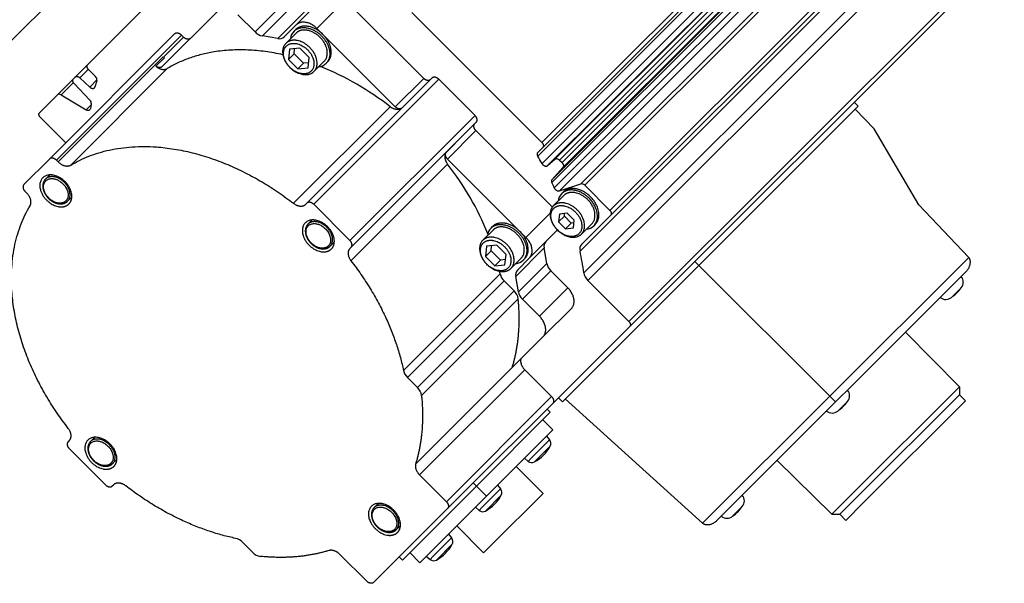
# Model space of a CAD drawing. Extents: x 25137 to 26822, y -7827 to -6639.
# Tile 16 of 20: x 26566 to 26652, y -6947 to -6898. Entities that reach past the tile are written whole.
import ezdxf

# ---------------------------------------------------------------- set-up
doc = ezdxf.new("R2010")
doc.units = 0
doc.header["$LTSCALE"] = 25.4
doc.layers.get('0').update_dxf_attribs({"linetype": 'CONTINUOUS'})

msp = doc.modelspace()

# ---------------------------------------------------------------- linework, layer by layer
for p, q in [((26649.5091731, -6870.7447932), (26611.6341731, -6908.6197932)), ((26649.5812282, -6871.1647608), (26611.7062282, -6909.0397608)), ((26649.1388574, -6871.9283934), (26611.2638574, -6909.8033934)), ((26649.5143964, -6872.5879257), (26611.6393964, -6910.4629257)), ((26650.6333422, -6872.2047329), (26612.7583422, -6910.0797329)), ((26613.1720889, -6910.1577091), (26651.0470889, -6872.2827091)), ((26651.2748377, -6872.5104578), (26613.3998377, -6910.3854578)), ((26650.0079372, -6872.7712732), (26612.1329372, -6910.6462732)), ((26651.3528138, -6872.9242045), (26613.4778138, -6910.7992045)), ((26650.3794259, -6874.2683658), (26612.5044259, -6912.1433658)), ((26650.3932999, -6873.983414), (26612.5182999, -6911.858414)), ((26652.9205335, -6874.3850731), (26615.0455335, -6912.2600731)), ((26650.5973911, -6874.736224), (26612.7223911, -6912.611224)), ((26651.0378914, -6874.9882074), (26613.1628914, -6912.8632074)), ((26615.3911683, -6912.3767884), (26653.2661683, -6874.5017884)), ((26655.4837334, -6876.7193535), (26617.6087334, -6914.5943535)), ((26655.5557884, -6877.1393211), (26617.6807884, -6915.0143211)), ((26652.8590367, -6880.2923575), (26614.9840367, -6918.1673575)), ((26653.1864826, -6882.2008524), (26615.3114826, -6920.0758524)), ((26653.5434943, -6882.8805061), (26615.6684943, -6920.7555061)), ((26657.1615865, -6886.4985983), (26619.2865865, -6924.3735983)), ((26619.3586416, -6924.7935659), (26657.2336416, -6886.9185659)), ((26579.7786504, -6893.6628789), (26571.6772588, -6901.7642705)), ((26564.9718872, -6899.6308074), (26569.9718872, -6894.6308074)), ((26590.0275756, -6898.2631961), (26592.5275756, -6895.7631961)), ((26591.8382358, -6898.5738563), (26594.3382358, -6896.0738563)), ((26601.2325269, -6902.9681474), (26594.3382358, -6896.0738563)), ((26586.4005298, -6898.8861503), (26588.9005298, -6896.3861503)), ((26587.0469764, -6899.2397037), (26589.5469764, -6896.7397037)), ((26588.4040222, -6899.472536), (26590.9040222, -6896.972536)), ((26583.0867116, -6897.0723321), (26578.2117116, -6901.9473321)), ((26586.4005298, -6898.8861503), (26584.8973718, -6897.3829923)), ((26600.1770752, -6897.1626953), (26611.6341731, -6908.6197932)), ((26590.0275756, -6898.2631961), (26588.9646824, -6899.3260893)), ((26589.8293523, -6898.8149728), (26589.9543523, -6898.6899728)), ((26592.3685659, -6899.1041864), (26591.8382358, -6898.5738563)), ((26568.3278281, -6910.0634487), (26579.3278281, -6899.0634487)), ((26568.9313815, -6910.1670021), (26579.9313815, -6899.1670021)), ((26578.3585484, -6901.0933886), (26580.1081582, -6899.3437787)), ((26580.1081582, -6899.3437787), (26579.9313815, -6899.1670021)), ((26588.4040222, -6899.472536), (26587.0469764, -6899.2397037)), ((26590.006129, -6898.9917495), (26589.106129, -6899.8917495)), ((26598.7325269, -6905.4681474), (26592.3685659, -6899.1041864)), ((26589.4270693, -6900.4126898), (26589.3353176, -6901.3209381)), ((26590.3353176, -6900.3209381), (26589.4270693, -6900.4126898)), ((26589.8353176, -6900.8209381), (26589.8811934, -6900.366814)), ((26591.1518142, -6901.1374347), (26590.3353176, -6900.3209381)), ((26578.3302307, -6901.0658512), (26569.0802307, -6910.3158512)), ((26577.6795782, -6901.906165), (26578.4295782, -6901.156165)), ((26589.3353176, -6901.3209381), (26589.8353176, -6900.8209381)), ((26590.6518142, -6901.6374347), (26589.8353176, -6900.8209381)), ((26591.0600624, -6902.045683), (26591.1518142, -6901.1374347)), ((26578.6873499, -6902.1004852), (26570.1873499, -6910.6004852)), ((26571.6772588, -6901.7642705), (26570.5897881, -6902.8517413)), ((26589.3353176, -6901.3209381), (26590.1518142, -6902.1374347)), ((26590.6518142, -6901.6374347), (26590.1518142, -6902.1374347)), ((26590.1518142, -6902.1374347), (26591.0600624, -6902.045683)), ((26591.1059383, -6901.5915588), (26590.6518142, -6901.6374347)), ((26592.4810027, -6901.4666233), (26591.5810027, -6902.3666233)), ((26592.7827794, -6901.5184), (26592.6577794, -6901.6434)), ((26570.4287454, -6903.0127839), (26569.020662, -6904.4208673)), ((26570.5897881, -6902.8517413), (26570.4287454, -6903.0127839)), ((26571.7408341, -6902.1755465), (26571.001064, -6902.9153166)), ((26571.001064, -6902.9153166), (26571.8647085, -6903.7373374)), ((26572.3713669, -6902.8062912), (26571.7493138, -6902.1842381)), ((26590.9610803, -6913.9467008), (26601.9610803, -6902.9467008)), ((26598.7325269, -6905.4681474), (26601.2325269, -6902.9681474)), ((26570.4271505, -6903.3381198), (26569.3459979, -6904.4192724)), ((26571.884526, -6904.8867605), (26570.4923207, -6903.4240599)), ((26572.4976254, -6903.1044205), (26571.8647085, -6903.7373374)), ((26591.5646337, -6914.0502542), (26602.5646337, -6903.0502542)), ((26605.7466142, -6906.2322347), (26602.5646337, -6903.0502542)), ((26569.020662, -6904.4208673), (26567.4526067, -6905.9889226)), ((26569.3459979, -6904.4192724), (26571.5560817, -6905.7246075)), ((26571.9826157, -6905.2980735), (26571.5560817, -6905.7246075)), ((26589.7821841, -6913.9624272), (26598.2821841, -6905.4624272)), ((26600.0323849, -6904.8626207), (26599.2823849, -6905.6126207)), ((26639.4368469, -6905.4224674), (26625.4368469, -6919.4224674)), ((26639.4368469, -6905.4224674), (26639.0832935, -6905.068914)), ((26569.7535242, -6908.6377526), (26567.5246617, -6906.4088902)), ((26605.7466142, -6906.2322347), (26594.7466142, -6917.2322347)), ((26640.8419982, -6907.4114286), (26639.1868469, -6905.6724674)), ((26594.8501676, -6917.8357881), (26605.8501676, -6906.8357881)), ((26603.328721, -6910.0643415), (26605.828721, -6907.5643415)), ((26612.5524381, -6914.2880586), (26605.828721, -6907.5643415)), ((26644.7643462, -6914.0956823), (26640.8419982, -6907.4114286)), ((26603.1842477, -6909.5144835), (26603.9342477, -6908.7644835)), ((26611.7062282, -6909.0397608), (26611.2663702, -6909.4796188)), ((26568.3278281, -6910.0634487), (26566.0778281, -6912.3134487)), ((26569.0802307, -6910.3158512), (26568.9313815, -6910.1670021)), ((26603.3344412, -6910.5146843), (26594.8344412, -6919.0146843)), ((26609.692682, -6916.4283025), (26603.328721, -6910.0643415)), ((26612.1329372, -6910.6462732), (26612.7583422, -6910.0797329)), ((26613.4778138, -6910.7992045), (26612.5182999, -6911.858414)), ((26613.1720889, -6910.1577091), (26613.3998377, -6910.3854578)), ((26567.9724349, -6911.8330554), (26568.3429476, -6911.4625427)), ((26613.1628914, -6912.8632074), (26615.0455335, -6912.2600731)), ((26615.3911683, -6912.3767884), (26617.6087334, -6914.5943535)), ((26566.1813815, -6912.9170021), (26566.3302307, -6913.0658512)), ((26570.2874913, -6913.4070864), (26569.9169786, -6913.7775991)), ((26613.5462354, -6913.2818559), (26612.6337354, -6914.1943559)), ((26613.4944587, -6912.9800792), (26613.3694587, -6913.1050792)), ((26590.9610803, -6913.9467008), (26590.8558281, -6914.051953)), ((26594.7466142, -6917.2322347), (26591.5646337, -6914.0502542)), ((26649.1436008, -6918.6966838), (26644.7643462, -6914.0956823)), ((26610.2230121, -6916.9586326), (26612.3598182, -6914.8218265)), ((26613.1712998, -6914.9069203), (26613.102486, -6915.5881066)), ((26613.102486, -6915.5881066), (26613.602486, -6915.0881066)), ((26613.852486, -6914.8381066), (26613.1712998, -6914.9069203)), ((26613.602486, -6915.0881066), (26613.625424, -6914.8610445)), ((26614.2148585, -6915.700479), (26613.602486, -6915.0881066)), ((26614.4648585, -6915.450479), (26613.852486, -6914.8381066)), ((26617.6807884, -6915.0143211), (26615.1224109, -6917.5726986)), ((26591.0583521, -6915.7939726), (26591.4288648, -6915.4234599)), ((26607.1534684, -6916.139089), (26607.2784684, -6916.014089)), ((26613.102486, -6915.5881066), (26613.7148585, -6916.200479)), ((26614.2148585, -6915.700479), (26613.7148585, -6916.200479)), ((26614.4419206, -6915.6775411), (26614.2148585, -6915.700479)), ((26614.3960447, -6916.1316652), (26614.4648585, -6915.450479)), ((26616.0211091, -6915.7567297), (26615.1086091, -6916.6692297)), ((26616.3228858, -6915.8085063), (26616.1978858, -6915.9335063)), ((26607.3302451, -6916.3158657), (26606.4302451, -6917.2158657)), ((26610.2230121, -6916.9586326), (26609.692682, -6916.4283025)), ((26610.5336723, -6918.7692928), (26612.9961723, -6916.3067928)), ((26613.7148585, -6916.200479), (26614.3960447, -6916.1316652)), ((26593.3734085, -6917.3680036), (26593.0028958, -6917.7385163)), ((26606.7511854, -6917.7368059), (26606.6594337, -6918.6450542)), ((26607.6594337, -6917.6450542), (26606.7511854, -6917.7368059)), ((26607.1594337, -6918.1450542), (26607.2053096, -6917.6909301)), ((26608.4759303, -6918.4615508), (26607.6594337, -6917.6450542)), ((26594.7449154, -6917.9410403), (26594.8501676, -6917.8357881)), ((26606.6594337, -6918.6450542), (26607.1594337, -6918.1450542)), ((26607.9759303, -6918.9615508), (26607.1594337, -6918.1450542)), ((26608.3841786, -6919.3697991), (26608.4759303, -6918.4615508)), ((26609.3243324, -6920.3928462), (26611.8243324, -6917.8928462)), ((26612.0571647, -6919.249892), (26611.8243324, -6917.8928462)), ((26606.6594337, -6918.6450542), (26607.4759303, -6919.4615508)), ((26607.9759303, -6918.9615508), (26607.4759303, -6919.4615508)), ((26607.4759303, -6919.4615508), (26608.3841786, -6919.3697991)), ((26608.4300544, -6918.915675), (26607.9759303, -6918.9615508)), ((26609.8051189, -6918.7907394), (26608.9051189, -6919.6907394)), ((26609.470779, -6919.832186), (26610.5336723, -6918.7692928)), ((26609.5571647, -6921.749892), (26612.0571647, -6919.249892)), ((26610.1068956, -6918.8425161), (26609.9818956, -6918.9675161)), ((26625.4368469, -6919.4224674), (26613.4368469, -6931.4224674)), ((26625.0832935, -6919.068914), (26625.4368469, -6919.4224674)), ((26625.4368469, -6919.4224674), (26636.9458403, -6930.9314608)), ((26636.9458403, -6930.9314608), (26649.1614236, -6918.7158775)), ((26599.4575974, -6928.676946), (26607.9575974, -6920.176946)), ((26609.9107181, -6922.3963386), (26612.4107181, -6919.8963386)), ((26613.9138761, -6921.3994966), (26612.4107181, -6919.8963386)), ((26648.4442047, -6920.4567401), (26648.9237023, -6919.9772425)), ((26599.8049004, -6929.2905209), (26608.3049004, -6920.7905209)), ((26609.1815168, -6921.6671373), (26608.3049004, -6920.7905209)), ((26609.5571647, -6921.749892), (26609.3243324, -6920.3928462)), ((26615.6684943, -6920.7555061), (26619.2865865, -6924.3735983)), ((26638.4442047, -6930.4567401), (26647.9032, -6920.9977448)), ((26648.4442047, -6920.4567401), (26647.9032, -6920.9977448)), ((26600.6815168, -6930.1671373), (26609.1815168, -6921.6671373)), ((26611.4138761, -6923.8994966), (26613.9138761, -6921.3994966)), ((26647.6513053, -6922.2367931), (26648.5011726, -6921.3869258)), ((26601.0433782, -6930.8744533), (26609.5433782, -6922.3744533)), ((26611.4138761, -6923.8994966), (26609.9107181, -6922.3963386)), ((26614.2245363, -6923.2101568), (26611.7245363, -6925.7101568)), ((26619.3586416, -6924.7935659), (26612.5832935, -6931.568914)), ((26643.6039098, -6925.297035), (26648.3415252, -6930.1053611)), ((26611.7245363, -6925.7101568), (26609.0210345, -6928.4136585)), ((26600.5322031, -6936.8714148), (26609.0322031, -6928.3714148)), ((26600.8704264, -6937.8560469), (26610.1204264, -6928.6060469)), ((26610.1204264, -6928.6060469), (26612.4797401, -6930.9653606)), ((26599.8049004, -6929.2905209), (26600.6815168, -6930.1671373)), ((26638.4442047, -6930.4567401), (26637.9032, -6930.9977448)), ((26648.3415252, -6930.1053611), (26638.7631329, -6939.6837534)), ((26648.3415252, -6930.1053611), (26648.3415252, -6930.8124679)), ((26603.2297401, -6940.2153606), (26612.4797401, -6930.9653606)), ((26612.5832935, -6931.568914), (26612.0832935, -6932.068914)), ((26613.4368469, -6931.4224674), (26613.0832935, -6931.068914)), ((26625.7642168, -6942.1130843), (26613.6868469, -6931.1724674)), ((26625.7642168, -6942.1130843), (26636.9458403, -6930.9314608)), ((26637.4576621, -6931.4432827), (26627.0255818, -6941.875363)), ((26636.9458403, -6930.9314608), (26637.4576621, -6931.4432827)), ((26637.4576621, -6931.4432827), (26637.9032, -6930.9977448)), ((26637.6513053, -6932.2367931), (26638.5011726, -6931.3869258)), ((26648.3415252, -6930.8124679), (26639.3666863, -6939.7873068)), ((26639.8970164, -6940.3176369), (26648.8718553, -6931.342798)), ((26648.3415252, -6930.8124679), (26648.8718553, -6931.342798)), ((26612.0832935, -6932.068914), (26605.5832935, -6938.568914)), ((26605.8661362, -6938.8517567), (26612.3661362, -6932.3517567)), ((26612.3661362, -6932.3517567), (26612.0832935, -6932.068914)), ((26612.6000197, -6933.8856402), (26611.7161362, -6933.0017567)), ((26606.7500197, -6939.7356402), (26612.6000197, -6933.8856402)), ((26570.0663325, -6934.8414486), (26569.9610803, -6934.9467008)), ((26571.9333521, -6934.9189726), (26572.3038648, -6934.5484599)), ((26612.3106322, -6934.7741231), (26610.6955985, -6936.3891567)), ((26612.0372919, -6934.4483688), (26612.3106322, -6934.7741231)), ((26570.0646337, -6935.5502542), (26573.2466142, -6938.7322347)), ((26610.980337, -6936.7216233), (26612.3660028, -6935.3359575)), ((26574.2484085, -6936.4930036), (26573.8778958, -6936.8635163)), ((26610.0927483, -6936.3929124), (26610.4185026, -6936.6662527)), ((26610.4185026, -6936.6662527), (26610.6955985, -6936.3891567)), ((26632.3114145, -6936.5895303), (26637.1197406, -6941.3271457)), ((26609.3663147, -6937.1193451), (26611.7351225, -6939.4881528)), ((26600.8704264, -6937.8560469), (26603.2297401, -6940.2153606)), ((26573.8501676, -6938.8357881), (26573.9554198, -6938.7305359)), ((26599.3661362, -6945.3517567), (26605.8661362, -6938.8517567)), ((26605.5832935, -6938.568914), (26603.3332935, -6940.818914)), ((26605.5832935, -6938.568914), (26605.8661362, -6938.8517567)), ((26605.8661362, -6938.8517567), (26606.7500197, -6939.7356402)), ((26607.9956322, -6939.0891231), (26606.3805985, -6940.7041567)), ((26607.7222919, -6938.7633688), (26607.9956322, -6939.0891231)), ((26600.9000197, -6945.5856402), (26606.7500197, -6939.7356402)), ((26606.665337, -6941.0366233), (26608.0510028, -6939.6509576)), ((26607.2688274, -6943.9544479), (26611.7351225, -6939.4881528)), ((26637.1197406, -6941.3271457), (26638.7631329, -6939.6837534)), ((26639.3666863, -6939.7873068), (26637.8268474, -6941.3271457)), ((26603.3332935, -6940.818914), (26596.8332935, -6947.318914)), ((26596.8754246, -6940.7360451), (26597.2459373, -6940.3655324)), ((26605.7777483, -6940.7079124), (26606.1035026, -6940.9812527)), ((26606.1035026, -6940.9812527), (26606.3805985, -6940.7041567)), ((26628.4013053, -6941.4867931), (26629.2511726, -6940.6369258)), ((26638.3571775, -6941.8574758), (26639.8970164, -6940.3176369)), ((26637.1197406, -6941.3271457), (26637.8268474, -6941.3271457)), ((26637.8268474, -6941.3271457), (26638.3571775, -6941.8574758)), ((26599.190481, -6942.3100761), (26598.8199683, -6942.6805888)), ((26604.1337246, -6942.3519353), (26606.5025323, -6944.720743)), ((26603.6806322, -6943.4041231), (26602.0655985, -6945.0191567)), ((26603.4072919, -6943.0783688), (26603.6806322, -6943.4041231)), ((26586.1815168, -6944.6671373), (26585.3049004, -6943.7905209)), ((26602.350337, -6945.3516233), (26603.7360028, -6943.9659576)), ((26606.5025323, -6944.720743), (26607.2688274, -6943.9544479)), ((26596.2297401, -6947.2153606), (26593.8704264, -6944.8560469)), ((26599.3661362, -6945.3517567), (26599.0832935, -6945.068914)), ((26600.9000197, -6945.5856402), (26600.0161362, -6944.7017567)), ((26601.4627483, -6945.0229124), (26601.7885026, -6945.2962527)), ((26601.7885026, -6945.2962527), (26602.0655985, -6945.0191567))]:
    msp.add_line(p, q)
for centre, radius, start, end in [((26587.2906339, -6898.0264267), 1.2375015, 224.005329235, 258.644570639), ((26588.544162, -6898.8626044), 0.625824, 257.060123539, 312.217489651), ((26590.6254341, -6899.5870987), 1.1090197, 135.87517854, 174.243988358), ((26579.3262873, -6900.069963), 1.4085177, 224.99515237, 230.458777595), ((26591.8850686, -6900.8460605), 1.1103298, 275.779531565, 314.101301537), ((26582.4573297, -6925.7500371), 25.7296158, 52.044858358, 67.844426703), ((26572.1316706, -6903.0799168), 0.3637655, 348.796473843, 48.781593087), ((26572.1439708, -6903.6708415), 0.1853271, 315.424610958, 345.462512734), ((26586.8356808, -6907.6383897), 15.0326908, 162.630323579, 164.880477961), ((26569.1843743, -6904.6330916), 0.2680314, 52.914761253, 127.647009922), ((26571.7438783, -6905.5893149), 0.1918127, 315.811457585, 352.883198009), ((26571.6242341, -6905.1598799), 0.3772878, 354.821119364, 46.377577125), ((26588.3985961, -6907.9818045), 16.6339041, 170.351601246, 171.813051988), ((26599.7495459, -6904.4454325), 0.5040276, 304.135895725, 314.980841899), ((26571.7177023, -6905.5101754), 0.2685188, 232.994128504, 307.567642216), ((26604.3514359, -6909.0473225), 0.5040276, 135.019158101, 145.864104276), ((26611.477892, -6909.6431575), 0.2673693, 142.290491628, 216.820180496), ((26583.6960989, -6925.9372139), 31.9418452, 28.9765699, 30.337979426), ((26583.0468313, -6926.3395387), 25.7296158, 22.155573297, 37.955141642), ((26569.3575348, -6911.6431639), 1.1324564, 171.382676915, 176.73005137), ((26612.7257699, -6912.0113291), 0.2577341, 143.608036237, 210.817004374), ((26585.4752202, -6925.0204009), 29.9398729, 24.485939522, 25.473685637), ((26615.1179752, -6912.6156783), 0.3629089, 41.167621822, 101.514378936), ((26614.1664609, -6913.8776332), 1.1099785, 135.892397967, 174.226768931), ((26570.1068754, -6912.3925498), 1.1324055, 273.269828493, 278.617443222), ((26592.443452, -6915.6040811), 1.1324564, 171.382676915, 176.73005137), ((26615.4258556, -6915.1376305), 1.1088052, 275.752156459, 314.128676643), ((26607.9508079, -6916.9117998), 1.1103298, 135.898698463, 174.220468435), ((26593.1927926, -6916.353467), 1.1324055, 273.269828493, 278.617443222), ((26612.434264, -6917.7527064), 0.625824, 137.782510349, 192.939876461), ((26615.5956359, -6917.9962447), 0.6350852, 138.170806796, 195.630519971), ((26592.0867425, -6923.07825), 23.4180048, 7.366106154, 12.105114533), ((26609.2097697, -6918.1714343), 1.1090197, 275.756011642, 314.124821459), ((26613.2704417, -6919.0062345), 1.2375015, 191.355429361, 225.994670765), ((26648.3741178, -6919.429078), 1.0623113, 42.172636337, 43.585368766), ((26589.0396803, -6924.1236976), 19.3252279, 11.7843072, 12.490404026), ((26609.177505, -6919.8915191), 1.2528539, 193.168840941, 225.853650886), ((26609.934264, -6920.2527064), 0.625824, 137.782510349, 192.939876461), ((26616.5078709, -6919.8810012), 1.2121517, 189.250326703, 226.174190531), ((26647.9371593, -6920.8925687), 0.75, 318.765139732, 41.150043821), ((26608.3471757, -6922.5402063), 1.2076318, 7.889013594, 46.299376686), ((26610.7704417, -6921.5062345), 1.2375015, 191.355429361, 225.994670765), ((26645.6381185, -6919.373739), 3.5, 305.113578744, 324.888855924), ((26647.1569482, -6921.6727798), 0.75, 228.849956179, 311.23594587), ((26600.677505, -6928.3915191), 1.2528539, 193.168840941, 225.853650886), ((26609.6183622, -6928.5489842), 0.612465, 163.146484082, 167.235018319), ((26599.8471757, -6931.0402063), 1.2076318, 7.889013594, 46.299376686), ((26637.9371593, -6930.8925687), 0.75, 318.765139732, 41.150043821), ((26635.6381185, -6929.373739), 3.5, 305.113578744, 324.888855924), ((26637.1569482, -6931.6727798), 0.75, 228.849956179, 311.23594587), ((26573.318452, -6934.7290811), 1.1324564, 171.382676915, 176.73005137), ((26611.9276099, -6935.0955169), 0.5, 331.257183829, 39.999998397), ((26609.2972527, -6933.6528732), 3.5, 298.743151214, 331.257267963), ((26574.0677926, -6935.478467), 1.1324055, 273.269828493, 278.617443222), ((26610.7398964, -6936.2832305), 0.5, 230.000008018, 298.742939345), ((26607.6126099, -6939.4105169), 0.5, 331.257176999, 39.999998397), ((26604.9822527, -6937.9678732), 3.5, 298.74315219, 331.257266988), ((26628.6871593, -6940.1425687), 0.75, 318.765139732, 41.150043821), ((26598.2605245, -6940.5461536), 1.1324564, 171.382676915, 176.730051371), ((26606.4248964, -6940.5982305), 0.5, 230.000008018, 298.742946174), ((26626.3881185, -6938.623739), 3.5, 305.113578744, 324.888855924), ((26627.9069482, -6940.9227798), 0.75, 228.849956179, 311.23594587), ((26599.0098651, -6941.2955395), 1.1324055, 273.269828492, 278.617443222), ((26584.4058987, -6944.6631254), 1.2528538, 44.146347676, 76.831178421), ((26603.2976099, -6943.7255169), 0.5, 331.257176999, 39.999998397), ((26600.6672527, -6942.2828732), 3.5, 298.74315219, 331.257266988), ((26587.0545858, -6943.8327962), 1.2076318, 223.700623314, 262.110986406), ((26602.1098964, -6944.9132305), 0.5, 230.000008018, 298.742946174)]:
    msp.add_arc(centre, radius, start, end)
for points, weights, knots in [([(26589.8293523, -6898.8149728), (26589.8565149, -6898.7878102), (26589.8857227, -6898.762773), (26591.3135885, -6897.5387921), (26592.65209, -6899.748345), (26593.3691448, -6900.9320346), (26592.6577794, -6901.6434)], [0.974163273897, 0.986633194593, 1, 0.601573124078, 1, 0.738111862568, 0.820504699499], [0.32215034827, 0.32215034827, 0.32215034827, 0.33333333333, 0.33333333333, 0.66666666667, 0.66666666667, 0.88576846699, 0.88576846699, 0.88576846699]), ([(26592.4810027, -6901.4666233), (26593.9965472, -6899.9510788), (26591.3826197, -6898.8526957), (26590.5113105, -6898.486568), (26590.006129, -6898.9917495)], [1, 0.5, 1, 0.75, 0.75], [0, 0, 0, 0.33333333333, 0.33333333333, 0.5, 0.5, 0.5]), ([(26592.7827794, -6901.5184), (26593.0266398, -6901.2745395), (26593.084365, -6900.8992953), (26593.2282627, -6899.9638832), (26592.3685659, -6899.1041864)], [0.928317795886, 0.936061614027, 1, 0.854501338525, 1], [0.28027843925, 0.28027843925, 0.28027843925, 0.5, 0.5, 1, 1, 1]), ([(26589.106129, -6899.8917495), (26588.6009475, -6900.396931), (26588.9670752, -6901.2682402), (26589.1369957, -6901.6726162), (26589.4685659, -6902.0041864)], [0.75, 0.75, 1, 0.866025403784, 0.803847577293], [0.5, 0.5, 0.5, 0.66666666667, 0.66666666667, 0.75598306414, 0.75598306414, 0.75598306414]), ([(26589.4685659, -6902.0041864), (26589.1748894, -6901.7105099), (26589.0243884, -6901.3523483), (26588.7001039, -6900.5806173), (26589.1475504, -6900.1331709)], [0.803847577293, 0.866025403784, 1, 0.75, 0.75], [0.24401693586, 0.24401693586, 0.24401693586, 0.33333333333, 0.33333333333, 0.5, 0.5, 0.5]), ([(26591.5810027, -6902.3666233), (26593.0965472, -6900.8510788), (26590.4826197, -6899.7526957), (26589.6113105, -6899.386568), (26589.106129, -6899.8917495)], [1, 0.5, 1, 0.75, 0.75], [0, 0, 0, 0.33333333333, 0.33333333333, 0.5, 0.5, 0.5]), ([(26589.1475504, -6900.1331709), (26589.5949968, -6899.6857244), (26590.3667278, -6900.0100089), (26592.6819208, -6900.9828625), (26591.3395814, -6902.3252019)], [0.75, 0.75, 1, 0.5, 1], [0.5, 0.5, 0.5, 0.66666666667, 0.66666666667, 1, 1, 1]), ([(26570.0312553, -6914.0168758), (26570.5003524, -6913.5477787), (26570.1603766, -6912.7387059), (26569.1404495, -6910.3114875), (26567.7331582, -6911.7187787)], [0.75, 0.75, 1, 0.5, 1], [0.5, 0.5, 0.5, 0.66666666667, 0.66666666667, 1, 1, 1]), ([(26569.9169786, -6913.7775991), (26571.1077635, -6912.5868142), (26569.0539633, -6911.7237989), (26568.3693632, -6911.4361271), (26567.9724349, -6911.8330554)], [1, 0.5, 1, 0.75, 0.75], [0, 0, 0, 0.33333333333, 0.33333333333, 0.5, 0.5, 0.5]), ([(26567.7331582, -6911.7187787), (26566.3258669, -6913.12607), (26568.7530854, -6914.1459972), (26569.5621582, -6914.4859729), (26570.0312553, -6914.0168758)], [1, 0.5, 1, 0.75, 0.75], [0, 0, 0, 0.33333333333, 0.33333333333, 0.5, 0.5, 0.5]), ([(26568.2572067, -6913.4928273), (26568.0203709, -6913.2559914), (26567.8989991, -6912.9671514), (26567.1144398, -6911.1000603), (26568.9815309, -6911.8846197), (26570.848622, -6912.669179), (26569.7660902, -6913.7517107)], [0.803847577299, 0.866025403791, 1, 0.5, 1, 0.5, 1], [0.24401693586, 0.24401693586, 0.24401693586, 0.33333333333, 0.33333333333, 0.66666666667, 0.66666666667, 1, 1, 1]), ([(26616.1978858, -6915.9335063), (26617.9299366, -6914.2014555), (26614.9425909, -6912.9461606), (26613.946809, -6912.527729), (26613.3694587, -6913.1050792)], [1, 0.5, 1, 0.75, 0.75], [0, 0, 0, 0.33333333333, 0.33333333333, 0.5, 0.5, 0.5]), ([(26616.3228858, -6915.8085063), (26618.0549366, -6914.0764555), (26615.0675909, -6912.8211606), (26614.071809, -6912.402729), (26613.4944587, -6912.9800792)], [1, 0.5, 1, 0.75, 0.75], [0, 0, 0, 0.33333333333, 0.33333333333, 0.5, 0.5, 0.5]), ([(26616.0211091, -6915.7567297), (26617.5366536, -6914.2411852), (26614.9227261, -6913.1428021), (26614.0514169, -6912.7766744), (26613.5462354, -6913.2818559)], [1, 0.5, 1, 0.75, 0.75], [0, 0, 0, 0.33333333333, 0.33333333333, 0.5, 0.5, 0.5]), ([(26612.6337354, -6914.1943559), (26612.1285539, -6914.6995374), (26612.4946816, -6915.5708466), (26612.6646021, -6915.9752226), (26612.9961723, -6916.3067928)], [0.75, 0.75, 1, 0.866025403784, 0.803847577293], [0.5, 0.5, 0.5, 0.66666666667, 0.66666666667, 0.75598306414, 0.75598306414, 0.75598306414]), ([(26615.1086091, -6916.6692297), (26616.6241536, -6915.1536852), (26614.0102261, -6914.0553021), (26613.1389169, -6913.6891744), (26612.6337354, -6914.1943559)], [1, 0.5, 1, 0.75, 0.75], [0, 0, 0, 0.33333333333, 0.33333333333, 0.5, 0.5, 0.5]), ([(26612.6699791, -6914.4055996), (26613.1246424, -6913.9509363), (26613.9088207, -6914.2804512), (26616.2613555, -6915.268996), (26614.8973654, -6916.632986)], [0.75, 0.75, 1, 0.5, 1], [0.5, 0.5, 0.5, 0.66666666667, 0.66666666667, 1, 1, 1]), ([(26612.9961723, -6916.3067928), (26612.6977591, -6916.0083796), (26612.5448307, -6915.6444412), (26612.2153157, -6914.8602629), (26612.6699791, -6914.4055996)], [0.803847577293, 0.866025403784, 1, 0.75, 0.75], [0.24401693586, 0.24401693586, 0.24401693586, 0.33333333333, 0.33333333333, 0.5, 0.5, 0.5]), ([(26590.8190754, -6915.6796959), (26589.4117841, -6917.0869872), (26591.8390026, -6918.1069144), (26592.6480754, -6918.4468901), (26593.1171725, -6917.977793)], [1, 0.5, 1, 0.75, 0.75], [0, 0, 0, 0.33333333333, 0.33333333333, 0.5, 0.5, 0.5]), ([(26593.1171725, -6917.977793), (26593.5862696, -6917.5086959), (26593.2462938, -6916.6996231), (26592.2263667, -6914.2724047), (26590.8190754, -6915.6796959)], [0.75, 0.75, 1, 0.5, 1], [0.5, 0.5, 0.5, 0.66666666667, 0.66666666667, 1, 1, 1]), ([(26591.3431239, -6917.4537445), (26591.1062881, -6917.2169086), (26590.9849163, -6916.9280686), (26590.200357, -6915.0609775), (26592.0674481, -6915.8455368), (26593.9345392, -6916.6300962), (26592.8520074, -6917.7126279)], [0.803847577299, 0.866025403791, 1, 0.5, 1, 0.5, 1], [0.24401693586, 0.24401693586, 0.24401693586, 0.33333333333, 0.33333333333, 0.66666666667, 0.66666666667, 1, 1, 1]), ([(26593.0028958, -6917.7385163), (26594.1936807, -6916.5477314), (26592.1398805, -6915.6847161), (26591.4552804, -6915.3970443), (26591.0583521, -6915.7939726)], [1, 0.5, 1, 0.75, 0.75], [0, 0, 0, 0.33333333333, 0.33333333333, 0.5, 0.5, 0.5]), ([(26607.1534684, -6916.139089), (26607.8648338, -6915.4277236), (26609.0485234, -6916.1447784), (26611.2580763, -6917.4832799), (26610.0340954, -6918.9111457), (26610.0090581, -6918.9403535), (26609.9818956, -6918.9675161)], [0.820504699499, 0.738111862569, 1, 0.601573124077, 1, 0.986633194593, 0.974163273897], [0.11423153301, 0.11423153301, 0.11423153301, 0.33333333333, 0.33333333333, 0.66666666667, 0.66666666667, 0.67784965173, 0.67784965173, 0.67784965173]), ([(26609.692682, -6916.4283025), (26608.8329852, -6915.5686057), (26607.8975731, -6915.7125034), (26607.5223289, -6915.7702285), (26607.2784684, -6916.014089)], [1, 0.854501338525, 1, 0.936061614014, 0.928317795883], [0, 0, 0, 0.5, 0.5, 0.7197215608, 0.7197215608, 0.7197215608]), ([(26609.8051189, -6918.7907394), (26611.3206633, -6917.2751949), (26608.7067358, -6916.1768119), (26607.8354266, -6915.8106842), (26607.3302451, -6916.3158657)], [1, 0.5, 1, 0.75, 0.75], [0, 0, 0, 0.33333333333, 0.33333333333, 0.5, 0.5, 0.5]), ([(26606.4302451, -6917.2158657), (26605.9250637, -6917.7210471), (26606.2911913, -6918.5923563), (26606.4611118, -6918.9967323), (26606.792682, -6919.3283025)], [0.75, 0.75, 1, 0.866025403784, 0.803847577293], [0.5, 0.5, 0.5, 0.66666666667, 0.66666666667, 0.75598306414, 0.75598306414, 0.75598306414]), ([(26606.792682, -6919.3283025), (26606.4990055, -6919.0346261), (26606.3485046, -6918.6764645), (26606.02422, -6917.9047335), (26606.4716665, -6917.457287)], [0.803847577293, 0.866025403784, 1, 0.75, 0.75], [0.24401693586, 0.24401693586, 0.24401693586, 0.33333333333, 0.33333333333, 0.5, 0.5, 0.5]), ([(26608.9051189, -6919.6907394), (26610.4206633, -6918.1751949), (26607.8067358, -6917.0768119), (26606.9354266, -6916.7106842), (26606.4302451, -6917.2158657)], [1, 0.5, 1, 0.75, 0.75], [0, 0, 0, 0.33333333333, 0.33333333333, 0.5, 0.5, 0.5]), ([(26606.4716665, -6917.457287), (26606.919113, -6917.0098406), (26607.6908439, -6917.3341251), (26610.0060369, -6918.3069787), (26608.6636975, -6919.649318)], [0.75, 0.75, 1, 0.5, 1], [0.5, 0.5, 0.5, 0.66666666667, 0.66666666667, 1, 1, 1]), ([(26571.6940754, -6934.8046959), (26570.2867841, -6936.2119872), (26572.7140026, -6937.2319144), (26573.5230754, -6937.5718901), (26573.9921725, -6937.102793)], [1, 0.5, 1, 0.75, 0.75], [0, 0, 0, 0.33333333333, 0.33333333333, 0.5, 0.5, 0.5]), ([(26573.9921725, -6937.102793), (26574.4612696, -6936.6336959), (26574.1212938, -6935.8246231), (26573.1013667, -6933.3974047), (26571.6940754, -6934.8046959)], [0.75, 0.75, 1, 0.5, 1], [0.5, 0.5, 0.5, 0.66666666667, 0.66666666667, 1, 1, 1]), ([(26572.2181239, -6936.5787445), (26571.9812881, -6936.3419086), (26571.8599163, -6936.0530686), (26571.075357, -6934.1859775), (26572.9424481, -6934.9705368), (26574.8095392, -6935.7550962), (26573.7270074, -6936.8376279)], [0.803847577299, 0.866025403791, 1, 0.5, 1, 0.5, 1], [0.24401693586, 0.24401693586, 0.24401693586, 0.33333333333, 0.33333333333, 0.66666666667, 0.66666666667, 1, 1, 1]), ([(26573.8778958, -6936.8635163), (26575.0686807, -6935.6727314), (26573.0148805, -6934.8097161), (26572.3302804, -6934.5220443), (26571.9333521, -6934.9189726)], [1, 0.5, 1, 0.75, 0.75], [0, 0, 0, 0.33333333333, 0.33333333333, 0.5, 0.5, 0.5]), ([(26596.6361479, -6940.6217684), (26595.2288566, -6942.0290597), (26597.656075, -6943.0489868), (26598.4651479, -6943.3889626), (26598.9342449, -6942.9198655)], [1, 0.5, 1, 0.75, 0.75], [0, 0, 0, 0.33333333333, 0.33333333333, 0.5, 0.5, 0.5]), ([(26598.9342449, -6942.9198655), (26599.403342, -6942.4507684), (26599.0633663, -6941.6416956), (26598.0434392, -6939.2144771), (26596.6361479, -6940.6217684)], [0.75, 0.75, 1, 0.5, 1], [0.5, 0.5, 0.5, 0.66666666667, 0.66666666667, 1, 1, 1]), ([(26597.1601964, -6942.3958169), (26596.9233606, -6942.1589811), (26596.8019888, -6941.8701411), (26596.0174295, -6940.00305), (26597.8845206, -6940.7876093), (26599.7516117, -6941.5721687), (26598.6690799, -6942.6547004)], [0.803847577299, 0.866025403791, 1, 0.5, 1, 0.5, 1], [0.24401693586, 0.24401693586, 0.24401693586, 0.33333333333, 0.33333333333, 0.66666666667, 0.66666666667, 1, 1, 1]), ([(26598.8199683, -6942.6805888), (26600.0107532, -6941.4898038), (26597.956953, -6940.6267886), (26597.2723529, -6940.3391168), (26596.8754246, -6940.7360451)], [1, 0.5, 1, 0.75, 0.75], [0, 0, 0, 0.33333333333, 0.33333333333, 0.5, 0.5, 0.5])]:
    msp.add_rational_spline(points, weights, degree=2, knots=knots)
for points, weights in [([(26592.3685659, -6899.1041864), (26590.9543526, -6897.6899731), (26589.9543525, -6898.6899726)], [1, 0.690777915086, 0.954348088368]), ([(26591.8382358, -6898.5738563), (26590.7775756, -6897.5131961), (26590.0275756, -6898.2631961)], [1, 0.707106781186, 1]), ([(26579.9313815, -6899.1670021), (26579.5778281, -6898.8134487), (26579.3278281, -6899.0634487)], [1, 0.707106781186, 1]), ([(26580.7117116, -6899.4473321), (26580.4617116, -6899.6973321), (26580.1081582, -6899.3437787)], [1, 0.707106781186, 1]), ([(26588.8527558, -6900.8893449), (26582.9361689, -6899.5787916), (26578.6873499, -6902.1004852)], [0.98239428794, 0.937870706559, 1]), ([(26571.7493138, -6902.1842381), (26571.5033025, -6901.9382268), (26571.6772588, -6901.7642705)], [1, 0.707106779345, 1]), ([(26577.6795782, -6901.906165), (26578.2380929, -6902.3671213), (26578.6873499, -6902.1004852)], [1, 0.808669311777, 1]), ([(26578.2117116, -6901.9473321), (26578.0052898, -6902.153754), (26577.6795782, -6901.906165)], [1, 0.771113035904, 1]), ([(26591.3395814, -6902.3252019), (26590.5645814, -6903.1002019), (26589.4685659, -6902.0041864)], [1, 0.633974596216, 0.803847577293]), ([(26589.4685659, -6902.0041864), (26590.7060027, -6903.2416233), (26591.5810027, -6902.3666233)], [0.803847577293, 0.633974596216, 1]), ([(26570.4923207, -6903.4240599), (26570.2607578, -6903.1807715), (26570.4287454, -6903.0127839)], [1, 0.719339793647, 1]), ([(26570.5897881, -6902.8517413), (26570.7577757, -6902.6837537), (26571.001064, -6902.9153166)], [1, 0.719339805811, 1]), ([(26601.8360803, -6903.0717008), (26601.5860803, -6903.3217008), (26601.2325269, -6902.9681474)], [1, 0.707106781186, 1]), ([(26602.5646337, -6903.0502542), (26602.2110803, -6902.6967008), (26601.9610803, -6902.9467008)], [1, 0.707106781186, 1]), ([(26571.8647085, -6903.7373374), (26572.1079968, -6903.9689004), (26572.2759844, -6903.8009128)], [1, 0.665212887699, 0.855171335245]), ([(26599.2823849, -6905.6126207), (26598.8529632, -6905.9040739), (26598.2821841, -6905.4624272)], [1, 0.808669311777, 1]), ([(26599.2823849, -6905.6126207), (26599.0244515, -6905.760072), (26598.7325269, -6905.4681474)], [1, 0.771113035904, 1]), ([(26567.5246617, -6906.4088902), (26567.2786504, -6906.1628789), (26567.4526067, -6905.9889226)], [1, 0.707106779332, 1]), ([(26605.8501676, -6906.8357881), (26606.1001676, -6906.5857881), (26605.7466142, -6906.2322347)], [1, 0.707106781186, 1]), ([(26605.828721, -6907.5643415), (26605.4751676, -6907.2107881), (26605.7251676, -6906.9607881)], [1, 0.707106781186, 1]), ([(26570.1873499, -6910.6004852), (26578.8175507, -6905.4784213), (26589.7821841, -6913.9624272)], [1, 0.821398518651, 1]), ([(26611.6341731, -6908.6197932), (26611.8801844, -6908.8658045), (26611.7062282, -6909.0397608)], [1, 0.707106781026, 1]), ([(26603.1842477, -6909.5144835), (26602.8927945, -6909.9439052), (26603.3344412, -6910.5146843)], [1, 0.808669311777, 1]), ([(26603.328721, -6910.0643415), (26603.0367964, -6909.7724169), (26603.1842477, -6909.5144835)], [1, 0.771113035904, 1]), ([(26568.9313815, -6910.1670021), (26568.5778281, -6909.8134487), (26568.3278281, -6910.0634487)], [1, 0.707106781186, 1]), ([(26569.0802307, -6910.3158512), (26569.6712012, -6910.9068218), (26570.1873499, -6910.6004852)], [1, 0.767305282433, 1]), ([(26611.6393964, -6910.4629257), (26611.8718739, -6910.8827646), (26612.1329372, -6910.6462732)], [1, 0.572812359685, 1]), ([(26612.7583422, -6910.0797329), (26612.9345186, -6909.9201387), (26613.1720889, -6910.1577091)], [1, 0.719339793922, 1]), ([(26613.3998377, -6910.3854578), (26613.637408, -6910.6230281), (26613.4778138, -6910.7992045)], [1, 0.719339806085, 1]), ([(26566.0778281, -6912.3134487), (26565.8278281, -6912.5634487), (26566.1813815, -6912.9170021)], [1, 0.707106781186, 1]), ([(26566.6148647, -6914.1729704), (26566.9212012, -6913.6568218), (26566.3302307, -6913.0658512)], [1, 0.767305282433, 1]), ([(26612.7223911, -6912.611224), (26612.8786194, -6912.9542784), (26613.1628914, -6912.8632074)], [1, 0.656802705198, 1]), ([(26569.9768067, -6933.7678046), (26561.4928008, -6922.8031713), (26566.6148647, -6914.1729704)], [1, 0.821398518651, 1]), ([(26569.7660902, -6913.7517107), (26569.1410902, -6914.3767107), (26568.2572067, -6913.4928273)], [1, 0.633974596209, 0.803847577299]), ([(26589.7821841, -6913.9624272), (26590.4379488, -6914.4698323), (26590.8558281, -6914.051953)], [1, 0.767305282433, 1]), ([(26591.5646337, -6914.0502542), (26591.2110803, -6913.6967008), (26590.9610803, -6913.9467008)], [1, 0.707106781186, 1]), ([(26617.6087334, -6914.5943535), (26617.8547447, -6914.8403648), (26617.6807884, -6915.0143211)], [1, 0.707106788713, 1]), ([(26610.1068956, -6918.8425161), (26611.1068956, -6917.8425161), (26609.692682, -6916.4283025)], [0.954348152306, 0.690777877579, 1]), ([(26614.8973654, -6916.632986), (26614.1098654, -6917.420486), (26612.9961723, -6916.3067928)], [1, 0.633974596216, 0.803847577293]), ([(26612.9961723, -6916.3067928), (26614.2336091, -6917.5442297), (26615.1086091, -6916.6692297)], [0.803847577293, 0.633974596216, 1]), ([(26592.8520074, -6917.7126279), (26592.2270074, -6918.3376279), (26591.3431239, -6917.4537445)], [1, 0.633974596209, 0.803847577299]), ([(26594.8501676, -6917.8357881), (26595.1001676, -6917.5857881), (26594.7466142, -6917.2322347)], [1, 0.707106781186, 1]), ([(26610.5336723, -6918.7692928), (26611.2836723, -6918.0192928), (26610.2230121, -6916.9586326)], [1, 0.707106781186, 1]), ([(26594.7449154, -6917.9410403), (26594.3270361, -6918.3589196), (26594.8344412, -6919.0146843)], [1, 0.767305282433, 1]), ([(26594.8344412, -6919.0146843), (26598.4044371, -6923.6285066), (26599.4575974, -6928.676946)], [1, 0.959866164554, 1]), ([(26608.6636975, -6919.649318), (26607.8886975, -6920.424318), (26606.792682, -6919.3283025)], [1, 0.633974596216, 0.803847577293]), ([(26606.792682, -6919.3283025), (26608.0301189, -6920.5657394), (26608.9051189, -6919.6907394)], [0.803847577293, 0.633974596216, 1]), ([(26648.9237023, -6919.9772425), (26649.6479689, -6919.2529759), (26649.1614236, -6918.7158775)], [1, 0.719339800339, 1]), ([(26614.2245363, -6923.2101568), (26614.9745363, -6922.4601568), (26613.9138761, -6921.3994966)], [1, 0.707106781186, 1]), ([(26609.0322031, -6928.3714148), (26609.8697511, -6925.6097966), (26609.5433782, -6922.3744533)], [1, 0.984536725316, 1]), ([(26611.7245363, -6925.7101568), (26612.4745363, -6924.9601568), (26611.4138761, -6923.8994966)], [1, 0.707106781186, 1]), ([(26619.2865865, -6924.3735983), (26619.5325978, -6924.6196096), (26619.3586416, -6924.7935659)], [1, 0.707106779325, 1]), ([(26609.7710345, -6927.6636585), (26609.6613727, -6928.1469932), (26610.1204264, -6928.6060469)], [1, 0.83875011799, 1]), ([(26601.0433782, -6930.8744533), (26601.3697511, -6934.1097966), (26600.5322031, -6936.8714148)], [1, 0.984536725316, 1]), ([(26612.4797401, -6930.9653606), (26612.8332935, -6931.318914), (26612.5832935, -6931.568914)], [1, 0.707106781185, 1]), ([(26570.0663325, -6934.8414486), (26570.4842118, -6934.4235693), (26569.9768067, -6933.7678046)], [1, 0.767305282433, 1]), ([(26569.9610803, -6934.9467008), (26569.7110803, -6935.1967008), (26570.0646337, -6935.5502542)], [1, 0.707106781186, 1]), ([(26573.7270074, -6936.8376279), (26573.1020074, -6937.4626279), (26572.2181239, -6936.5787445)], [1, 0.633974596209, 0.803847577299]), ([(26600.5322031, -6936.8714148), (26600.3817798, -6937.3674003), (26600.8704264, -6937.8560469)], [1, 0.822675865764, 1]), ([(26573.2466142, -6938.7322347), (26573.6001676, -6939.0857881), (26573.8501676, -6938.8357881)], [1, 0.707106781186, 1]), ([(26575.0290637, -6938.8200617), (26574.3732991, -6938.3126566), (26573.9554198, -6938.7305359)], [1, 0.767305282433, 1]), ([(26584.6913252, -6943.4432179), (26579.6428859, -6942.3900575), (26575.0290637, -6938.8200617)], [1, 0.959866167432, 1]), ([(26603.2297401, -6940.2153606), (26603.5832935, -6940.568914), (26603.3332935, -6940.818914)], [1, 0.707106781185, 1]), ([(26627.0255818, -6941.875363), (26626.3013152, -6942.5996296), (26625.7642168, -6942.1130843)], [1, 0.719339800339, 1]), ([(26598.6690799, -6942.6547004), (26598.0440799, -6943.2797004), (26597.1601964, -6942.3958169)], [1, 0.633974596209, 0.803847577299]), ([(26592.8857942, -6944.5178236), (26590.1241761, -6945.3553716), (26586.8888328, -6945.0289987)], [1, 0.984536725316, 1]), ([(26593.8704264, -6944.8560469), (26593.3817798, -6944.3674003), (26592.8857942, -6944.5178236)], [1, 0.822675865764, 1]), ([(26596.8332935, -6947.318914), (26596.5832935, -6947.568914), (26596.2297401, -6947.2153606)], [1, 0.707106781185, 1])]:
    msp.add_rational_spline(points, weights, degree=2)
for points, knots in [([(26567.9724349, -6911.8330554), (26567.9123958, -6911.8931323), (26567.771859, -6912.1178426), (26567.7179064, -6912.5219782), (26567.8436697, -6913.0012911), (26568.0981935, -6913.3854509), (26568.2313184, -6913.5187156)], [0, 0, 0, 0.1036447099, 0.3189850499, 0.5640825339, 0.8245975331, 1, 1, 1]), ([(26568.2313184, -6913.5187156), (26568.3645831, -6913.6518405), (26568.7487069, -6913.9063707), (26569.2282605, -6914.0320914), (26569.5554809, -6913.9885867), (26569.8050019, -6913.8888534), (26569.9169786, -6913.7775991)], [0, 0, 0, 0.1754218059, 0.4359655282, 0.6810900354, 0.8095996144, 1, 1, 1]), ([(26591.0583521, -6915.7939726), (26590.998313, -6915.8540495), (26590.8577762, -6916.0787598), (26590.8038236, -6916.4828954), (26590.9295869, -6916.9622083), (26591.1841107, -6917.3463681), (26591.3172356, -6917.4796328)], [0, 0, 0, 0.1036447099, 0.3189850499, 0.5640825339, 0.8245975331, 1, 1, 1]), ([(26591.3172356, -6917.4796328), (26591.4505003, -6917.6127577), (26591.8346241, -6917.8672879), (26592.3141777, -6917.9930086), (26592.6413981, -6917.9495038), (26592.8909191, -6917.8497706), (26593.0028958, -6917.7385163)], [0, 0, 0, 0.1754218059, 0.4359655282, 0.6810900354, 0.8095996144, 1, 1, 1]), ([(26571.9333521, -6934.9189726), (26571.873313, -6934.9790495), (26571.7327762, -6935.2037598), (26571.6788236, -6935.6078954), (26571.8045869, -6936.0872083), (26572.0591107, -6936.4713681), (26572.1922356, -6936.6046328)], [0, 0, 0, 0.1036447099, 0.3189850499, 0.5640825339, 0.8245975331, 1, 1, 1]), ([(26572.1922356, -6936.6046328), (26572.3255003, -6936.7377577), (26572.7096241, -6936.9922879), (26573.1891777, -6937.1180086), (26573.5163981, -6937.0745038), (26573.7659191, -6936.9747706), (26573.8778958, -6936.8635163)], [0, 0, 0, 0.1754218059, 0.4359655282, 0.6810900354, 0.8095996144, 1, 1, 1]), ([(26596.8754246, -6940.7360451), (26596.8153855, -6940.796122), (26596.6748487, -6941.0208323), (26596.6208961, -6941.4249679), (26596.7466594, -6941.9042808), (26597.0011832, -6942.2884406), (26597.1343081, -6942.4217053)], [0, 0, 0, 0.1036447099, 0.3189850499, 0.5640825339, 0.8245975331, 1, 1, 1]), ([(26597.1343081, -6942.4217053), (26597.2675728, -6942.5548302), (26597.6516966, -6942.8093604), (26598.1312502, -6942.9350811), (26598.4584706, -6942.8915763), (26598.7079916, -6942.7918431), (26598.8199683, -6942.6805888)], [0, 0, 0, 0.1754218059, 0.4359655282, 0.6810900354, 0.8095996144, 1, 1, 1])]:
    msp.add_open_spline(points, degree=2, knots=knots)

doc.saveas('drawing.dxf')
